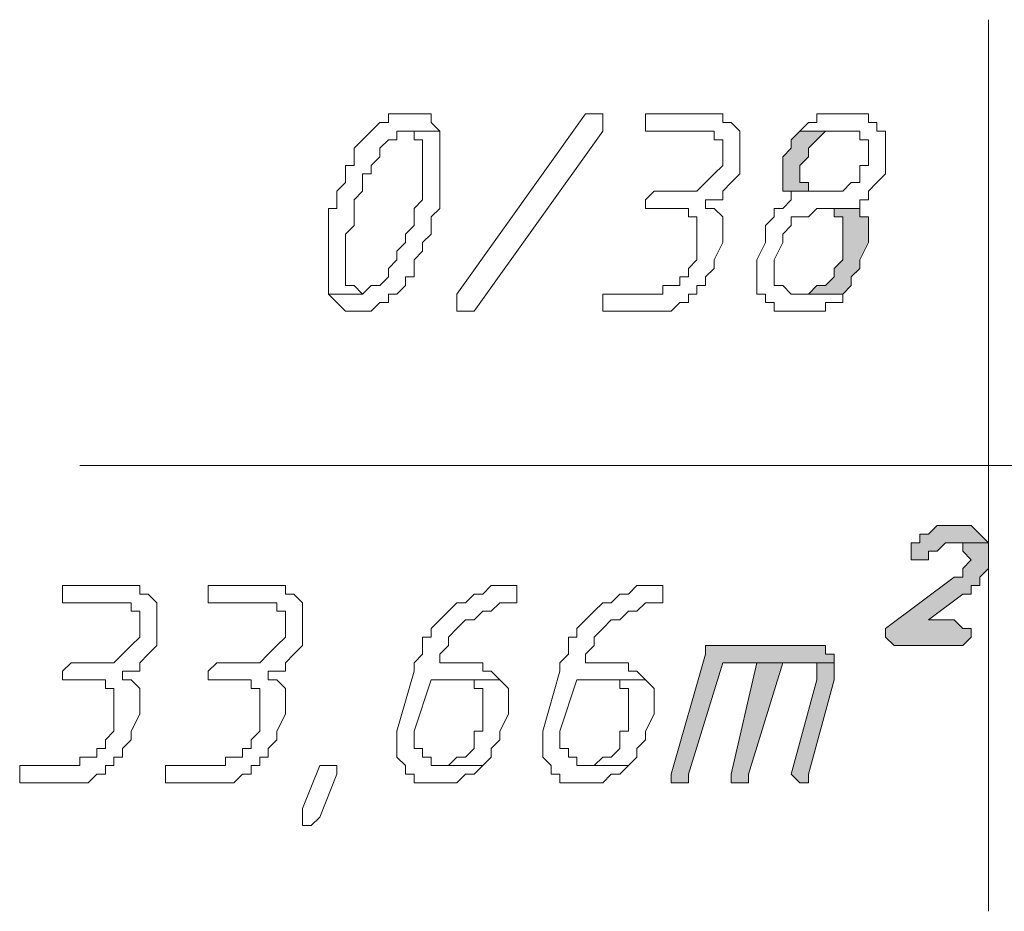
# Model space of a CAD drawing. Header units: inches. Extents: x -1441 to 3871, y -4351 to 2413.
# Tile 46 of 256: x -405 to -356, y -1247 to -1203. Entities that reach past the tile are written whole.
import ezdxf

# ---------------------------------------------------------------- set-up
doc = ezdxf.new("R2010")
doc.units = ezdxf.units.IN
doc.header["$MEASUREMENT"] = 0
doc.layers.add('at_Entity', color=7, linetype='Continuous')
doc.layers.add('at_Solid', color=7, linetype='Continuous')

msp = doc.modelspace()

# ---------------------------------------------------------------- hatches: boundary and pattern name
at = {"layer": 'at_Solid', "lineweight": 15}
for points in [[(-366.08419, -1208.85283), (-366.50876, -1209.27263), (-366.50876, -1209.6972), (-366.93333, -1210.12177), (-366.93333, -1211.81528), (-364.81525, -1211.81528), (-365.66439, -1211.81528), (-365.66439, -1211.39071), (-366.08419, -1211.39071), (-366.08419, -1210.54634), (-365.66439, -1210.12177), (-365.66439, -1209.6972), (-365.23982, -1209.27263), (-364.81525, -1208.85283), (-364.39068, -1208.85283), (-363.97089, -1208.85283)], [(-363.12175, -1212.66442), (-364.81525, -1212.66442), (-364.39068, -1212.66442), (-364.39068, -1213.08421), (-363.97089, -1213.08421), (-363.97089, -1215.20229), (-364.39068, -1215.62686), (-364.39068, -1216.04666), (-364.81525, -1216.47122), (-365.23982, -1216.47122), (-365.66439, -1216.89579), (-366.08419, -1216.89579), (-363.97089, -1216.89579), (-363.54632, -1216.47122), (-363.54632, -1216.04666), (-363.12175, -1215.62686), (-363.12175, -1215.20229), (-362.70195, -1214.35315), (-362.70195, -1213.08421), (-363.12175, -1213.08421)], [(-358.4658, -1228.32099), (-358.89037, -1228.32099), (-359.31017, -1228.32099), (-359.73951, -1228.74556), (-360.15931, -1228.74556), (-360.15931, -1229.17013), (-360.58387, -1229.17013), (-360.58387, -1230.0145), (-360.15931, -1230.0145), (-359.73951, -1230.0145), (-359.73951, -1229.5947), (-359.31017, -1229.5947), (-358.89037, -1229.17013), (-356.77229, -1229.17013), (-357.19686, -1228.74556), (-357.62143, -1228.32099), (-358.04123, -1228.32099)], [(-356.77229, -1229.17013), (-358.4658, -1229.17013), (-358.04123, -1229.17013), (-358.04123, -1229.5947), (-357.62143, -1230.0145), (-358.04123, -1230.43907), (-358.04123, -1230.86364), (-358.4658, -1230.86364), (-361.85281, -1233.40151), (-361.85281, -1233.82608), (-361.42824, -1234.25065), (-358.04123, -1234.25065), (-357.62143, -1233.82608), (-357.62143, -1233.40151), (-358.04123, -1233.40151), (-358.4658, -1232.97694), (-359.73951, -1232.97694), (-358.04123, -1231.70801), (-357.62143, -1231.70801), (-357.62143, -1231.28344), (-357.19686, -1231.28344), (-357.19686, -1230.86364), (-356.77229, -1230.43907), (-356.77229, -1229.5947)], [(-365.66439, -1234.25065), (-370.74014, -1234.25065), (-370.74014, -1234.67522), (-372.43364, -1240.6001), (-372.43364, -1241.0199), (-372.01385, -1241.0199), (-371.58928, -1241.0199), (-371.58928, -1240.6001), (-369.89577, -1235.09502), (-364.39068, -1235.09502), (-364.39068, -1234.67522), (-364.81525, -1234.67522), (-364.81525, -1234.25065), (-365.23982, -1234.25065)], [(-368.20226, -1235.09502), (-369.4712, -1240.6001), (-369.4712, -1241.0199), (-369.0514, -1241.0199), (-368.62683, -1241.0199), (-368.62683, -1240.6001), (-366.93333, -1235.09502), (-366.08419, -1235.09502)], [(-364.39068, -1235.09502), (-368.20226, -1235.09502), (-366.08419, -1235.09502), (-365.23982, -1235.09502), (-365.23982, -1235.94415), (-366.50876, -1240.6001), (-366.08419, -1241.0199), (-365.66439, -1241.0199), (-365.66439, -1240.6001), (-364.39068, -1235.94415), (-364.39068, -1235.51959)]]:
    msp.add_hatch(color=7, dxfattribs=at).paths.add_polyline_path(points)

# ---------------------------------------------------------------- linework, layer by layer
at = {"layer": 'at_Entity', "color": 7, "lineweight": 15}
for p, q in [((-356.77229, -1203.34775), (-356.77229, -1247.36935)), ((-385.98169, -1208.0037), (-386.40149, -1208.0037)), ((-386.40149, -1208.0037), (-386.40149, -1208.42827)), ((-385.55712, -1208.0037), (-385.98169, -1208.0037)), ((-385.13255, -1208.0037), (-385.55712, -1208.0037)), ((-384.71275, -1208.0037), (-385.13255, -1208.0037)), ((-385.13255, -1208.0037), (-385.13255, -1208.0037)), ((-384.28818, -1208.0037), (-384.71275, -1208.0037)), ((-384.28818, -1208.42827), (-384.28818, -1208.0037)), ((-383.01925, -1216.89579), (-376.66979, -1208.0037)), ((-376.66979, -1208.0037), (-376.24522, -1208.0037)), ((-376.24522, -1208.0037), (-375.82066, -1208.0037)), ((-375.82066, -1208.0037), (-375.82066, -1208.85283)), ((-370.74014, -1208.0037), (-373.70735, -1208.0037)), ((-373.70735, -1208.0037), (-373.70735, -1208.85283)), ((-369.89577, -1208.0037), (-370.74014, -1208.0037)), ((-370.74014, -1208.0037), (-370.74014, -1208.0037)), ((-369.89577, -1208.42827), (-369.89577, -1208.0037)), ((-363.97089, -1208.0037), (-365.23982, -1208.0037)), ((-365.23982, -1208.0037), (-365.23982, -1208.42827)), ((-363.54632, -1208.0037), (-363.97089, -1208.0037)), ((-362.70195, -1208.0037), (-363.54632, -1208.0037)), ((-363.54632, -1208.0037), (-363.54632, -1208.0037)), ((-362.70195, -1208.42827), (-362.70195, -1208.0037)), ((-386.82606, -1208.42827), (-387.25063, -1208.85283)), ((-386.40149, -1208.42827), (-386.82606, -1208.42827)), ((-386.82606, -1208.42827), (-386.82606, -1208.42827)), ((-383.86361, -1208.85283), (-384.28818, -1208.42827)), ((-369.4712, -1208.42827), (-369.89577, -1208.42827)), ((-369.0514, -1208.85283), (-369.4712, -1208.42827)), ((-365.66439, -1208.42827), (-366.08419, -1208.85283)), ((-365.23982, -1208.42827), (-365.66439, -1208.42827)), ((-365.66439, -1208.42827), (-365.66439, -1208.42827)), ((-362.27738, -1208.42827), (-362.70195, -1208.42827)), ((-362.27738, -1208.85283), (-362.27738, -1208.42827)), ((-387.25063, -1208.85283), (-387.67519, -1209.27263)), ((-387.25063, -1208.85283), (-387.25063, -1208.85283)), ((-385.98169, -1209.27263), (-385.98169, -1208.85283)), ((-385.98169, -1208.85283), (-385.55712, -1208.85283)), ((-383.86361, -1208.85283), (-385.55712, -1208.85283)), ((-385.55712, -1208.85283), (-385.13255, -1208.85283)), ((-385.55712, -1208.85283), (-383.86361, -1208.85283)), ((-385.13255, -1208.85283), (-385.13255, -1209.27263)), ((-383.86361, -1212.66442), (-383.86361, -1208.85283)), ((-383.86361, -1208.85283), (-383.86361, -1208.85283)), ((-375.82066, -1208.85283), (-382.17011, -1217.74016)), ((-373.70735, -1208.85283), (-371.16471, -1208.85283)), ((-371.16471, -1208.85283), (-370.32034, -1208.85283)), ((-370.32034, -1208.85283), (-370.32034, -1209.27263)), ((-369.0514, -1210.96614), (-369.0514, -1208.85283)), ((-366.08419, -1208.85283), (-366.50876, -1209.27263)), ((-366.08419, -1208.85283), (-366.08419, -1208.85283)), ((-363.97089, -1208.85283), (-366.08419, -1208.85283)), ((-366.08419, -1208.85283), (-363.97089, -1208.85283)), ((-365.23982, -1209.27263), (-364.81525, -1208.85283)), ((-364.81525, -1208.85283), (-364.39068, -1208.85283)), ((-364.39068, -1208.85283), (-363.97089, -1208.85283)), ((-363.97089, -1208.85283), (-363.12175, -1208.85283)), ((-363.12175, -1208.85283), (-363.12175, -1209.27263)), ((-361.85281, -1208.85283), (-362.27738, -1208.85283)), ((-361.85281, -1210.96614), (-361.85281, -1208.85283)), ((-387.67519, -1209.27263), (-388.09499, -1209.6972)), ((-387.67519, -1209.27263), (-387.67519, -1209.27263)), ((-386.82606, -1209.6972), (-386.40149, -1209.27263)), ((-386.40149, -1209.27263), (-385.98169, -1209.27263)), ((-385.13255, -1209.27263), (-384.71275, -1209.27263)), ((-384.71275, -1209.27263), (-384.71275, -1212.23508)), ((-370.32034, -1209.27263), (-369.89577, -1209.27263)), ((-369.89577, -1209.27263), (-369.89577, -1210.54634)), ((-366.50876, -1209.27263), (-366.50876, -1209.6972)), ((-365.66439, -1209.6972), (-365.23982, -1209.27263)), ((-365.23982, -1209.27263), (-365.23982, -1209.27263)), ((-363.12175, -1209.27263), (-362.70195, -1209.27263)), ((-362.70195, -1209.27263), (-362.70195, -1210.54634)), ((-388.09499, -1209.6972), (-388.09499, -1210.54634)), ((-386.82606, -1210.12177), (-386.82606, -1209.6972)), ((-366.50876, -1209.6972), (-366.93333, -1210.12177)), ((-365.66439, -1210.12177), (-365.66439, -1209.6972)), ((-387.25063, -1210.54634), (-386.82606, -1210.12177)), ((-366.93333, -1210.12177), (-366.93333, -1211.81528)), ((-366.08419, -1210.54634), (-365.66439, -1210.12177)), ((-388.09499, -1210.54634), (-388.51956, -1210.54634)), ((-388.51956, -1210.54634), (-388.51956, -1211.39071)), ((-387.67519, -1211.81528), (-387.67519, -1210.96614)), ((-387.67519, -1210.96614), (-387.25063, -1210.96614)), ((-387.25063, -1210.96614), (-387.25063, -1210.54634)), ((-370.32034, -1210.96614), (-370.74014, -1211.39071)), ((-369.89577, -1210.54634), (-370.32034, -1210.96614)), ((-370.32034, -1210.96614), (-370.32034, -1210.96614)), ((-369.4712, -1211.39071), (-369.0514, -1210.96614)), ((-366.08419, -1211.39071), (-366.08419, -1210.54634)), ((-362.70195, -1210.54634), (-363.12175, -1210.54634)), ((-363.12175, -1210.54634), (-363.12175, -1211.39071)), ((-362.27738, -1211.39071), (-361.85281, -1210.96614)), ((-388.51956, -1211.39071), (-388.94413, -1211.81528)), ((-370.74014, -1211.39071), (-371.16471, -1211.81528)), ((-370.74014, -1211.39071), (-370.74014, -1211.39071)), ((-369.89577, -1211.81528), (-369.4712, -1211.39071)), ((-369.4712, -1211.39071), (-369.4712, -1211.39071)), ((-365.66439, -1211.39071), (-366.08419, -1211.39071)), ((-365.66439, -1211.81528), (-365.66439, -1211.39071)), ((-363.54632, -1211.39071), (-363.97089, -1211.81528)), ((-363.12175, -1211.39071), (-363.54632, -1211.39071)), ((-363.54632, -1211.39071), (-363.54632, -1211.39071)), ((-362.70195, -1211.81528), (-362.27738, -1211.39071)), ((-362.27738, -1211.39071), (-362.27738, -1211.39071)), ((-388.94413, -1211.81528), (-388.94413, -1212.66442)), ((-388.09499, -1212.23508), (-387.67519, -1211.81528)), ((-373.28278, -1211.81528), (-373.70735, -1212.23508)), ((-371.16471, -1211.81528), (-373.28278, -1211.81528)), ((-373.28278, -1211.81528), (-373.28278, -1211.81528)), ((-369.89577, -1212.23508), (-369.89577, -1211.81528)), ((-366.93333, -1211.81528), (-364.81525, -1211.81528)), ((-363.97089, -1211.81528), (-366.50876, -1211.81528)), ((-366.50876, -1211.81528), (-366.50876, -1212.23508)), ((-364.81525, -1211.81528), (-365.66439, -1211.81528)), ((-362.70195, -1212.23508), (-362.70195, -1211.81528)), ((-388.09499, -1213.50878), (-388.09499, -1212.23508)), ((-384.71275, -1212.23508), (-385.13255, -1212.66442)), ((-373.70735, -1212.23508), (-373.70735, -1212.66442)), ((-370.74014, -1212.66442), (-370.74014, -1212.23508)), ((-370.74014, -1212.23508), (-369.89577, -1212.23508)), ((-366.50876, -1212.23508), (-366.93333, -1212.66442)), ((-363.12175, -1212.66442), (-363.12175, -1212.23508)), ((-363.12175, -1212.23508), (-362.70195, -1212.23508)), ((-388.94413, -1212.66442), (-389.36393, -1212.66442)), ((-389.36393, -1212.66442), (-389.36393, -1216.89579)), ((-385.13255, -1212.66442), (-385.13255, -1213.50878)), ((-384.28818, -1213.08421), (-383.86361, -1212.66442)), ((-373.70735, -1212.66442), (-373.28278, -1212.66442)), ((-373.28278, -1212.66442), (-372.01385, -1212.66442)), ((-372.01385, -1212.66442), (-371.58928, -1212.66442)), ((-371.58928, -1212.66442), (-371.58928, -1213.08421)), ((-370.32034, -1212.66442), (-370.74014, -1212.66442)), ((-369.89577, -1213.08421), (-370.32034, -1212.66442)), ((-366.93333, -1212.66442), (-367.35313, -1212.66442)), ((-367.35313, -1212.66442), (-367.35313, -1213.08421)), ((-365.66439, -1213.08421), (-365.23982, -1212.66442)), ((-365.23982, -1212.66442), (-363.12175, -1212.66442)), ((-363.12175, -1212.66442), (-364.81525, -1212.66442)), ((-364.81525, -1212.66442), (-364.39068, -1212.66442)), ((-364.39068, -1212.66442), (-364.39068, -1213.08421)), ((-363.12175, -1213.08421), (-363.12175, -1212.66442)), ((-384.28818, -1213.93335), (-384.28818, -1213.08421)), ((-371.58928, -1213.08421), (-371.16471, -1213.08421)), ((-371.16471, -1213.08421), (-371.16471, -1215.20229)), ((-369.89577, -1214.35315), (-369.89577, -1213.08421)), ((-367.35313, -1213.08421), (-367.7777, -1213.50878)), ((-366.50876, -1213.50878), (-366.50876, -1213.08421)), ((-366.50876, -1213.08421), (-366.08419, -1213.08421)), ((-366.08419, -1213.08421), (-365.66439, -1213.08421)), ((-364.39068, -1213.08421), (-363.97089, -1213.08421)), ((-363.97089, -1213.08421), (-363.97089, -1215.20229)), ((-362.70195, -1213.08421), (-363.12175, -1213.08421)), ((-362.70195, -1214.35315), (-362.70195, -1213.08421)), ((-388.51956, -1213.93335), (-388.09499, -1213.50878)), ((-385.13255, -1213.50878), (-385.55712, -1213.93335)), ((-367.7777, -1213.50878), (-367.7777, -1214.35315)), ((-366.93333, -1213.93335), (-366.50876, -1213.50878)), ((-388.51956, -1216.47122), (-388.51956, -1213.93335)), ((-385.55712, -1214.35315), (-385.98169, -1214.77772)), ((-385.55712, -1213.93335), (-385.55712, -1214.35315)), ((-384.71275, -1214.35315), (-384.28818, -1213.93335)), ((-384.71275, -1214.77772), (-384.71275, -1214.35315)), ((-370.32034, -1215.20229), (-369.89577, -1214.35315)), ((-367.7777, -1214.35315), (-368.20226, -1215.20229)), ((-367.35313, -1215.20229), (-366.93333, -1214.35315)), ((-366.93333, -1214.35315), (-366.93333, -1213.93335)), ((-363.12175, -1215.20229), (-362.70195, -1214.35315)), ((-385.98169, -1214.77772), (-385.98169, -1215.20229)), ((-385.13255, -1215.20229), (-384.71275, -1214.77772)), ((-385.98169, -1215.20229), (-386.40149, -1215.62686)), ((-385.13255, -1216.04666), (-385.13255, -1215.20229)), ((-371.16471, -1215.20229), (-371.58928, -1215.62686)), ((-370.32034, -1215.62686), (-370.32034, -1215.20229)), ((-368.20226, -1215.20229), (-368.20226, -1216.89579)), ((-367.35313, -1216.47122), (-367.35313, -1215.20229)), ((-363.97089, -1215.20229), (-364.39068, -1215.62686)), ((-363.12175, -1215.62686), (-363.12175, -1215.20229)), ((-386.40149, -1215.62686), (-386.40149, -1216.04666)), ((-371.58928, -1215.62686), (-371.58928, -1216.04666)), ((-370.74014, -1216.04666), (-370.32034, -1215.62686)), ((-364.39068, -1215.62686), (-364.39068, -1216.04666)), ((-363.54632, -1216.04666), (-363.12175, -1215.62686)), ((-386.40149, -1216.04666), (-386.82606, -1216.47122)), ((-385.55712, -1216.47122), (-385.55712, -1216.04666)), ((-385.55712, -1216.04666), (-385.13255, -1216.04666)), ((-371.58928, -1216.04666), (-372.01385, -1216.04666)), ((-372.01385, -1216.04666), (-372.01385, -1216.47122)), ((-370.74014, -1216.47122), (-370.74014, -1216.04666)), ((-364.39068, -1216.04666), (-364.81525, -1216.47122)), ((-363.54632, -1216.47122), (-363.54632, -1216.04666)), ((-388.09499, -1216.47122), (-388.51956, -1216.47122)), ((-387.67519, -1216.89579), (-388.09499, -1216.47122)), ((-387.25063, -1216.47122), (-387.67519, -1216.89579)), ((-386.82606, -1216.47122), (-387.25063, -1216.47122)), ((-387.25063, -1216.47122), (-387.25063, -1216.47122)), ((-385.98169, -1216.89579), (-385.55712, -1216.47122)), ((-372.01385, -1216.47122), (-372.85821, -1216.47122)), ((-372.85821, -1216.47122), (-372.85821, -1216.89579)), ((-371.16471, -1216.89579), (-371.16471, -1216.47122)), ((-371.16471, -1216.47122), (-370.74014, -1216.47122)), ((-366.93333, -1216.47122), (-367.35313, -1216.47122)), ((-366.50876, -1216.89579), (-366.93333, -1216.47122)), ((-365.23982, -1216.47122), (-365.66439, -1216.89579)), ((-364.81525, -1216.47122), (-365.23982, -1216.47122)), ((-363.97089, -1216.89579), (-363.54632, -1216.47122)), ((-387.67519, -1216.89579), (-389.36393, -1216.89579)), ((-389.36393, -1216.89579), (-388.94413, -1217.31559)), ((-389.36393, -1216.89579), (-387.67519, -1216.89579)), ((-387.67519, -1216.89579), (-387.67519, -1216.89579)), ((-386.40149, -1217.31559), (-386.40149, -1216.89579)), ((-386.40149, -1216.89579), (-385.98169, -1216.89579)), ((-385.98169, -1216.89579), (-385.98169, -1216.89579)), ((-383.01925, -1217.31559), (-383.01925, -1216.89579)), ((-372.85821, -1216.89579), (-375.82066, -1216.89579)), ((-375.82066, -1216.89579), (-375.82066, -1217.74016)), ((-371.58928, -1217.31559), (-371.58928, -1216.89579)), ((-371.58928, -1216.89579), (-371.16471, -1216.89579)), ((-368.20226, -1216.89579), (-367.7777, -1216.89579)), ((-367.7777, -1216.89579), (-367.7777, -1217.31559)), ((-366.08419, -1216.89579), (-366.50876, -1216.89579)), ((-365.66439, -1216.89579), (-366.08419, -1216.89579)), ((-366.08419, -1216.89579), (-363.97089, -1216.89579)), ((-363.97089, -1216.89579), (-366.08419, -1216.89579)), ((-363.97089, -1216.89579), (-363.97089, -1216.89579)), ((-363.97089, -1217.31559), (-363.97089, -1216.89579)), ((-388.94413, -1217.31559), (-388.94413, -1217.31559)), ((-388.94413, -1217.31559), (-388.51956, -1217.74016)), ((-388.51956, -1217.74016), (-388.09499, -1217.74016)), ((-388.09499, -1217.74016), (-387.67519, -1217.74016)), ((-387.67519, -1217.74016), (-387.25063, -1217.74016)), ((-387.25063, -1217.74016), (-386.82606, -1217.31559)), ((-387.25063, -1217.74016), (-387.25063, -1217.74016)), ((-386.82606, -1217.31559), (-386.40149, -1217.31559)), ((-383.01925, -1217.74016), (-383.01925, -1217.31559)), ((-383.01925, -1217.31559), (-383.01925, -1217.31559)), ((-382.59468, -1217.74016), (-383.01925, -1217.74016)), ((-382.17011, -1217.74016), (-382.59468, -1217.74016)), ((-375.82066, -1217.74016), (-372.43364, -1217.74016)), ((-372.43364, -1217.74016), (-372.01385, -1217.31559)), ((-372.43364, -1217.74016), (-372.43364, -1217.74016)), ((-372.01385, -1217.31559), (-371.58928, -1217.31559)), ((-367.7777, -1217.31559), (-367.35313, -1217.31559)), ((-367.35313, -1217.31559), (-367.35313, -1217.74016)), ((-367.35313, -1217.74016), (-366.50876, -1217.74016)), ((-366.50876, -1217.74016), (-365.66439, -1217.74016)), ((-365.66439, -1217.74016), (-364.81525, -1217.74016)), ((-364.81525, -1217.74016), (-364.81525, -1217.31559)), ((-364.81525, -1217.31559), (-364.39068, -1217.31559)), ((-364.39068, -1217.31559), (-363.97089, -1217.31559)), ((-401.64304, -1225.35855), (-263.22877, -1225.35855)), ((-359.31017, -1228.32099), (-359.73951, -1228.74556)), ((-358.89037, -1228.32099), (-359.31017, -1228.32099)), ((-359.31017, -1228.32099), (-359.31017, -1228.32099)), ((-358.4658, -1228.32099), (-358.89037, -1228.32099)), ((-358.04123, -1228.32099), (-358.4658, -1228.32099)), ((-357.62143, -1228.32099), (-358.04123, -1228.32099)), ((-357.19686, -1228.74556), (-357.62143, -1228.32099)), ((-359.73951, -1228.74556), (-360.15931, -1228.74556)), ((-360.15931, -1228.74556), (-360.15931, -1229.17013)), ((-356.77229, -1229.17013), (-357.19686, -1228.74556)), ((-357.19686, -1228.74556), (-357.19686, -1228.74556)), ((-360.15931, -1229.17013), (-360.58387, -1229.17013)), ((-360.58387, -1229.17013), (-360.58387, -1230.0145)), ((-359.31017, -1229.5947), (-358.89037, -1229.17013)), ((-358.89037, -1229.17013), (-356.77229, -1229.17013)), ((-356.77229, -1229.17013), (-358.4658, -1229.17013)), ((-358.4658, -1229.17013), (-358.04123, -1229.17013)), ((-358.04123, -1229.17013), (-358.04123, -1229.5947)), ((-356.77229, -1229.5947), (-356.77229, -1229.17013)), ((-359.73951, -1230.0145), (-359.73951, -1229.5947)), ((-359.73951, -1229.5947), (-359.31017, -1229.5947)), ((-359.31017, -1229.5947), (-359.31017, -1229.5947)), ((-358.04123, -1229.5947), (-357.62143, -1230.0145)), ((-356.77229, -1230.43907), (-356.77229, -1229.5947)), ((-360.58387, -1230.0145), (-360.15931, -1230.0145)), ((-360.15931, -1230.0145), (-359.73951, -1230.0145)), ((-357.62143, -1230.0145), (-358.04123, -1230.43907)), ((-357.62143, -1230.0145), (-357.62143, -1230.0145)), ((-358.4658, -1230.86364), (-361.85281, -1233.40151)), ((-358.04123, -1230.86364), (-358.4658, -1230.86364)), ((-358.04123, -1230.43907), (-358.04123, -1230.86364)), ((-357.19686, -1230.86364), (-356.77229, -1230.43907)), ((-357.19686, -1231.28344), (-357.19686, -1230.86364)), ((-399.52496, -1231.28344), (-402.48741, -1231.28344)), ((-402.48741, -1231.28344), (-402.48741, -1232.13257)), ((-398.6806, -1231.28344), (-399.52496, -1231.28344)), ((-399.52496, -1231.28344), (-399.52496, -1231.28344)), ((-398.6806, -1231.70801), (-398.6806, -1231.28344)), ((-392.33114, -1231.28344), (-395.29358, -1231.28344)), ((-395.29358, -1231.28344), (-395.29358, -1232.13257)), ((-391.482, -1231.28344), (-392.33114, -1231.28344)), ((-392.33114, -1231.28344), (-392.33114, -1231.28344)), ((-391.482, -1231.70801), (-391.482, -1231.28344)), ((-381.32574, -1231.28344), (-381.74554, -1231.70801)), ((-380.90117, -1231.28344), (-381.32574, -1231.28344)), ((-381.32574, -1231.28344), (-381.32574, -1231.28344)), ((-380.4766, -1231.28344), (-380.90117, -1231.28344)), ((-380.0568, -1231.28344), (-380.4766, -1231.28344)), ((-380.4766, -1231.28344), (-380.4766, -1231.28344)), ((-380.0568, -1232.13257), (-380.0568, -1231.28344)), ((-374.12715, -1231.28344), (-374.55172, -1231.70801)), ((-373.70735, -1231.28344), (-374.12715, -1231.28344)), ((-374.12715, -1231.28344), (-374.12715, -1231.28344)), ((-373.28278, -1231.28344), (-373.70735, -1231.28344)), ((-372.85821, -1231.28344), (-373.28278, -1231.28344)), ((-373.28278, -1231.28344), (-373.28278, -1231.28344)), ((-372.85821, -1232.13257), (-372.85821, -1231.28344)), ((-357.62143, -1231.70801), (-357.62143, -1231.28344)), ((-357.62143, -1231.28344), (-357.19686, -1231.28344)), ((-398.25603, -1231.70801), (-398.6806, -1231.70801)), ((-397.83146, -1232.13257), (-398.25603, -1231.70801)), ((-391.06221, -1231.70801), (-391.482, -1231.70801)), ((-390.63764, -1232.13257), (-391.06221, -1231.70801)), ((-382.17011, -1231.70801), (-382.59468, -1232.13257)), ((-381.74554, -1231.70801), (-382.17011, -1231.70801)), ((-382.17011, -1231.70801), (-382.17011, -1231.70801)), ((-374.97629, -1231.70801), (-375.39609, -1232.13257)), ((-374.55172, -1231.70801), (-374.97629, -1231.70801)), ((-374.97629, -1231.70801), (-374.97629, -1231.70801)), ((-359.73951, -1232.97694), (-358.04123, -1231.70801)), ((-358.04123, -1231.70801), (-357.62143, -1231.70801)), ((-402.48741, -1232.13257), (-399.94953, -1232.13257)), ((-399.94953, -1232.13257), (-399.10516, -1232.13257)), ((-399.10516, -1232.13257), (-399.10516, -1232.55714)), ((-397.83146, -1234.25065), (-397.83146, -1232.13257)), ((-395.29358, -1232.13257), (-392.75094, -1232.13257)), ((-392.75094, -1232.13257), (-391.90657, -1232.13257)), ((-391.90657, -1232.13257), (-391.90657, -1232.55714)), ((-390.63764, -1234.25065), (-390.63764, -1232.13257)), ((-383.01925, -1232.13257), (-383.43905, -1232.55714)), ((-382.59468, -1232.13257), (-383.01925, -1232.13257)), ((-383.01925, -1232.13257), (-383.01925, -1232.13257)), ((-381.32574, -1232.55714), (-380.90117, -1232.13257)), ((-380.90117, -1232.13257), (-380.4766, -1232.13257)), ((-380.4766, -1232.13257), (-380.0568, -1232.13257)), ((-375.82066, -1232.13257), (-376.24522, -1232.55714)), ((-375.39609, -1232.13257), (-375.82066, -1232.13257)), ((-375.82066, -1232.13257), (-375.82066, -1232.13257)), ((-374.12715, -1232.55714), (-373.70735, -1232.13257)), ((-373.70735, -1232.13257), (-373.28278, -1232.13257)), ((-373.28278, -1232.13257), (-372.85821, -1232.13257)), ((-399.10516, -1232.55714), (-398.6806, -1232.55714)), ((-398.6806, -1232.55714), (-398.6806, -1233.82608)), ((-391.90657, -1232.55714), (-391.482, -1232.55714)), ((-391.482, -1232.55714), (-391.482, -1233.82608)), ((-383.43905, -1232.55714), (-383.86361, -1232.97694)), ((-383.43905, -1232.55714), (-383.43905, -1232.55714)), ((-382.17011, -1232.97694), (-381.74554, -1232.55714)), ((-381.74554, -1232.55714), (-381.32574, -1232.55714)), ((-376.24522, -1232.55714), (-376.66979, -1232.97694)), ((-376.24522, -1232.55714), (-376.24522, -1232.55714)), ((-374.97629, -1232.97694), (-374.55172, -1232.55714)), ((-374.55172, -1232.55714), (-374.12715, -1232.55714)), ((-383.86361, -1232.97694), (-384.28818, -1233.40151)), ((-383.86361, -1232.97694), (-383.86361, -1232.97694)), ((-383.01925, -1233.40151), (-382.59468, -1232.97694)), ((-382.59468, -1232.97694), (-382.17011, -1232.97694)), ((-382.17011, -1232.97694), (-382.17011, -1232.97694)), ((-376.66979, -1232.97694), (-377.08959, -1233.40151)), ((-376.66979, -1232.97694), (-376.66979, -1232.97694)), ((-375.82066, -1233.40151), (-375.39609, -1232.97694)), ((-375.39609, -1232.97694), (-374.97629, -1232.97694)), ((-374.97629, -1232.97694), (-374.97629, -1232.97694)), ((-358.4658, -1232.97694), (-359.73951, -1232.97694)), ((-358.04123, -1233.40151), (-358.4658, -1232.97694)), ((-398.6806, -1233.82608), (-399.10516, -1234.25065)), ((-391.482, -1233.82608), (-391.90657, -1234.25065)), ((-384.28818, -1233.82608), (-384.71275, -1233.82608)), ((-384.71275, -1233.82608), (-384.71275, -1234.67522)), ((-384.28818, -1233.40151), (-384.28818, -1233.82608)), ((-383.43905, -1233.82608), (-383.01925, -1233.40151)), ((-383.43905, -1234.25065), (-383.43905, -1233.82608)), ((-383.01925, -1233.40151), (-383.01925, -1233.40151)), ((-377.08959, -1233.82608), (-377.51416, -1233.82608)), ((-377.51416, -1233.82608), (-377.51416, -1234.67522)), ((-377.08959, -1233.40151), (-377.08959, -1233.82608)), ((-376.24522, -1233.82608), (-375.82066, -1233.40151)), ((-376.24522, -1234.25065), (-376.24522, -1233.82608)), ((-375.82066, -1233.40151), (-375.82066, -1233.40151)), ((-361.85281, -1233.40151), (-361.85281, -1233.82608)), ((-361.85281, -1233.82608), (-361.42824, -1234.25065)), ((-357.62143, -1233.40151), (-358.04123, -1233.40151)), ((-358.04123, -1234.25065), (-357.62143, -1233.82608)), ((-357.62143, -1233.82608), (-357.62143, -1233.40151)), ((-399.10516, -1234.25065), (-399.52496, -1234.67522)), ((-399.10516, -1234.25065), (-399.10516, -1234.25065)), ((-398.25603, -1234.67522), (-397.83146, -1234.25065)), ((-391.90657, -1234.25065), (-392.33114, -1234.67522)), ((-391.90657, -1234.25065), (-391.90657, -1234.25065)), ((-391.06221, -1234.67522), (-390.63764, -1234.25065)), ((-383.86361, -1234.67522), (-383.43905, -1234.25065)), ((-376.66979, -1234.67522), (-376.24522, -1234.25065)), ((-365.66439, -1234.25065), (-370.74014, -1234.25065)), ((-370.74014, -1234.25065), (-370.74014, -1234.67522)), ((-365.23982, -1234.25065), (-365.66439, -1234.25065)), ((-364.81525, -1234.25065), (-365.23982, -1234.25065)), ((-365.23982, -1234.25065), (-365.23982, -1234.25065)), ((-364.81525, -1234.67522), (-364.81525, -1234.25065)), ((-361.42824, -1234.25065), (-358.04123, -1234.25065)), ((-399.52496, -1234.67522), (-399.94953, -1235.09502)), ((-399.52496, -1234.67522), (-399.52496, -1234.67522)), ((-398.6806, -1235.09502), (-398.25603, -1234.67522)), ((-398.25603, -1234.67522), (-398.25603, -1234.67522)), ((-392.33114, -1234.67522), (-392.75094, -1235.09502)), ((-392.33114, -1234.67522), (-392.33114, -1234.67522)), ((-391.482, -1235.09502), (-391.06221, -1234.67522)), ((-391.06221, -1234.67522), (-391.06221, -1234.67522)), ((-384.71275, -1234.67522), (-385.13255, -1235.09502)), ((-383.86361, -1235.09502), (-383.86361, -1234.67522)), ((-377.51416, -1234.67522), (-377.93873, -1235.09502)), ((-376.66979, -1235.09502), (-376.66979, -1234.67522)), ((-370.74014, -1234.67522), (-372.43364, -1240.6001)), ((-364.39068, -1234.67522), (-364.81525, -1234.67522)), ((-364.39068, -1235.09502), (-364.39068, -1234.67522)), ((-402.06761, -1235.09502), (-402.48741, -1235.51959)), ((-399.94953, -1235.09502), (-402.06761, -1235.09502)), ((-402.06761, -1235.09502), (-402.06761, -1235.09502)), ((-398.6806, -1235.51959), (-398.6806, -1235.09502)), ((-394.86902, -1235.09502), (-395.29358, -1235.51959)), ((-392.75094, -1235.09502), (-394.86902, -1235.09502)), ((-394.86902, -1235.09502), (-394.86902, -1235.09502)), ((-391.482, -1235.51959), (-391.482, -1235.09502)), ((-385.13255, -1235.09502), (-385.13255, -1235.51959)), ((-381.74554, -1235.09502), (-383.86361, -1235.09502)), ((-381.74554, -1235.51959), (-381.74554, -1235.09502)), ((-377.93873, -1235.09502), (-377.93873, -1235.51959)), ((-374.55172, -1235.09502), (-376.66979, -1235.09502)), ((-374.55172, -1235.51959), (-374.55172, -1235.09502)), ((-371.58928, -1240.6001), (-369.89577, -1235.09502)), ((-369.89577, -1235.09502), (-364.39068, -1235.09502)), ((-368.20226, -1235.09502), (-369.4712, -1240.6001)), ((-368.62683, -1240.6001), (-366.93333, -1235.09502)), ((-366.08419, -1235.09502), (-368.20226, -1235.09502)), ((-364.39068, -1235.09502), (-368.20226, -1235.09502)), ((-368.20226, -1235.09502), (-366.08419, -1235.09502)), ((-366.93333, -1235.09502), (-366.08419, -1235.09502)), ((-366.08419, -1235.09502), (-365.23982, -1235.09502)), ((-365.23982, -1235.09502), (-365.23982, -1235.94415)), ((-364.39068, -1235.51959), (-364.39068, -1235.09502)), ((-402.48741, -1235.51959), (-402.48741, -1235.94415)), ((-399.52496, -1235.94415), (-399.52496, -1235.51959)), ((-399.52496, -1235.51959), (-398.6806, -1235.51959)), ((-395.29358, -1235.51959), (-395.29358, -1235.94415)), ((-392.33114, -1235.94415), (-392.33114, -1235.51959)), ((-392.33114, -1235.51959), (-391.482, -1235.51959)), ((-385.13255, -1235.51959), (-385.98169, -1238.48203)), ((-381.32574, -1235.51959), (-381.74554, -1235.51959)), ((-380.90117, -1235.94415), (-381.32574, -1235.51959)), ((-377.93873, -1235.51959), (-378.7831, -1238.48203)), ((-374.12715, -1235.51959), (-374.55172, -1235.51959)), ((-373.70735, -1235.94415), (-374.12715, -1235.51959)), ((-364.39068, -1235.94415), (-364.39068, -1235.51959)), ((-402.48741, -1235.94415), (-402.06761, -1235.94415)), ((-402.06761, -1235.94415), (-400.7939, -1235.94415)), ((-400.7939, -1235.94415), (-400.3741, -1235.94415)), ((-400.3741, -1235.94415), (-400.3741, -1236.36395)), ((-399.10516, -1235.94415), (-399.52496, -1235.94415)), ((-398.6806, -1236.36395), (-399.10516, -1235.94415)), ((-395.29358, -1235.94415), (-394.86902, -1235.94415)), ((-394.86902, -1235.94415), (-393.60008, -1235.94415)), ((-393.60008, -1235.94415), (-393.17551, -1235.94415)), ((-393.17551, -1235.94415), (-393.17551, -1236.36395)), ((-391.90657, -1235.94415), (-392.33114, -1235.94415)), ((-391.482, -1236.36395), (-391.90657, -1235.94415)), ((-385.13255, -1238.48203), (-384.28818, -1235.94415)), ((-384.28818, -1235.94415), (-380.90117, -1235.94415)), ((-380.90117, -1235.94415), (-383.01925, -1235.94415)), ((-383.01925, -1235.94415), (-382.17011, -1235.94415)), ((-382.17011, -1235.94415), (-382.17011, -1236.36395)), ((-380.4766, -1236.36395), (-380.90117, -1235.94415)), ((-380.90117, -1235.94415), (-380.90117, -1235.94415)), ((-377.93873, -1238.48203), (-377.08959, -1235.94415)), ((-377.08959, -1235.94415), (-373.70735, -1235.94415)), ((-373.70735, -1235.94415), (-375.82066, -1235.94415)), ((-375.82066, -1235.94415), (-374.97629, -1235.94415)), ((-374.97629, -1235.94415), (-374.97629, -1236.36395)), ((-373.28278, -1236.36395), (-373.70735, -1235.94415)), ((-373.70735, -1235.94415), (-373.70735, -1235.94415)), ((-365.23982, -1235.94415), (-366.50876, -1240.6001)), ((-365.66439, -1240.6001), (-364.39068, -1235.94415)), ((-400.3741, -1236.36395), (-399.94953, -1236.36395)), ((-399.94953, -1236.36395), (-399.94953, -1238.48203)), ((-398.6806, -1237.63766), (-398.6806, -1236.36395)), ((-393.17551, -1236.36395), (-392.75094, -1236.36395)), ((-392.75094, -1236.36395), (-392.75094, -1238.48203)), ((-391.482, -1237.63766), (-391.482, -1236.36395)), ((-382.17011, -1236.36395), (-381.74554, -1236.36395)), ((-381.74554, -1236.36395), (-381.74554, -1238.48203)), ((-380.4766, -1237.63766), (-380.4766, -1236.36395)), ((-374.97629, -1236.36395), (-374.55172, -1236.36395)), ((-374.55172, -1236.36395), (-374.55172, -1238.48203)), ((-373.28278, -1237.63766), (-373.28278, -1236.36395)), ((-399.10516, -1238.48203), (-398.6806, -1237.63766)), ((-391.90657, -1238.48203), (-391.482, -1237.63766)), ((-380.90117, -1238.48203), (-380.4766, -1237.63766)), ((-373.70735, -1238.48203), (-373.28278, -1237.63766)), ((-399.94953, -1238.48203), (-400.3741, -1238.9066)), ((-399.10516, -1238.9066), (-399.10516, -1238.48203)), ((-392.75094, -1238.48203), (-393.17551, -1238.9066)), ((-391.90657, -1238.9066), (-391.90657, -1238.48203)), ((-385.98169, -1238.48203), (-385.98169, -1239.75096)), ((-385.13255, -1239.3264), (-385.13255, -1238.48203)), ((-381.74554, -1238.48203), (-382.17011, -1238.48203)), ((-382.17011, -1238.48203), (-382.17011, -1239.3264)), ((-380.90117, -1238.9066), (-380.90117, -1238.48203)), ((-378.7831, -1238.48203), (-378.7831, -1239.75096)), ((-377.93873, -1239.3264), (-377.93873, -1238.48203)), ((-374.55172, -1238.48203), (-374.97629, -1238.48203)), ((-374.97629, -1238.48203), (-374.97629, -1239.3264)), ((-373.70735, -1238.9066), (-373.70735, -1238.48203)), ((-400.3741, -1238.9066), (-400.3741, -1239.3264)), ((-399.52496, -1239.3264), (-399.10516, -1238.9066)), ((-393.17551, -1238.9066), (-393.17551, -1239.3264)), ((-392.33114, -1239.3264), (-391.90657, -1238.9066)), ((-381.32574, -1239.3264), (-380.90117, -1238.9066)), ((-374.12715, -1239.3264), (-373.70735, -1238.9066)), ((-400.3741, -1239.3264), (-400.7939, -1239.3264)), ((-400.7939, -1239.3264), (-400.7939, -1239.75096)), ((-399.52496, -1239.75096), (-399.52496, -1239.3264)), ((-393.17551, -1239.3264), (-393.60008, -1239.3264)), ((-393.60008, -1239.3264), (-393.60008, -1239.75096)), ((-392.33114, -1239.75096), (-392.33114, -1239.3264)), ((-384.71275, -1239.3264), (-385.13255, -1239.3264)), ((-384.71275, -1239.75096), (-384.71275, -1239.3264)), ((-382.17011, -1239.3264), (-382.59468, -1239.75096)), ((-381.32574, -1239.75096), (-381.32574, -1239.3264)), ((-377.51416, -1239.3264), (-377.93873, -1239.3264)), ((-377.51416, -1239.75096), (-377.51416, -1239.3264)), ((-374.97629, -1239.3264), (-375.39609, -1239.75096)), ((-374.12715, -1239.75096), (-374.12715, -1239.3264)), ((-400.7939, -1239.75096), (-401.64304, -1239.75096)), ((-401.64304, -1239.75096), (-401.64304, -1240.17553)), ((-399.94953, -1240.17553), (-399.94953, -1239.75096)), ((-399.94953, -1239.75096), (-399.52496, -1239.75096)), ((-393.60008, -1239.75096), (-394.44445, -1239.75096)), ((-394.44445, -1239.75096), (-394.44445, -1240.17553)), ((-392.75094, -1240.17553), (-392.75094, -1239.75096)), ((-392.75094, -1239.75096), (-392.33114, -1239.75096)), ((-385.98169, -1239.75096), (-385.55712, -1240.17553)), ((-384.28818, -1239.75096), (-384.71275, -1239.75096)), ((-384.28818, -1240.17553), (-384.28818, -1239.75096)), ((-383.01925, -1239.75096), (-383.43905, -1240.17553)), ((-382.59468, -1239.75096), (-383.01925, -1239.75096)), ((-381.74554, -1240.17553), (-381.32574, -1239.75096)), ((-378.7831, -1239.75096), (-378.35853, -1240.17553)), ((-377.08959, -1239.75096), (-377.51416, -1239.75096)), ((-377.08959, -1240.17553), (-377.08959, -1239.75096)), ((-375.82066, -1239.75096), (-376.24522, -1240.17553)), ((-375.39609, -1239.75096), (-375.82066, -1239.75096)), ((-374.55172, -1240.17553), (-374.12715, -1239.75096)), ((-401.64304, -1240.17553), (-404.60548, -1240.17553)), ((-404.60548, -1240.17553), (-404.60548, -1241.0199)), ((-401.21847, -1241.0199), (-400.7939, -1240.6001)), ((-400.7939, -1240.6001), (-400.3741, -1240.6001)), ((-400.3741, -1240.6001), (-400.3741, -1240.17553)), ((-400.3741, -1240.17553), (-399.94953, -1240.17553)), ((-394.44445, -1240.17553), (-397.40689, -1240.17553)), ((-397.40689, -1240.17553), (-397.40689, -1241.0199)), ((-394.02465, -1241.0199), (-393.60008, -1240.6001)), ((-393.60008, -1240.6001), (-393.17551, -1240.6001)), ((-393.17551, -1240.6001), (-393.17551, -1240.17553)), ((-393.17551, -1240.17553), (-392.75094, -1240.17553)), ((-390.63764, -1242.28884), (-389.7885, -1240.17553)), ((-389.7885, -1240.17553), (-389.36393, -1240.17553)), ((-389.7885, -1240.17553), (-389.7885, -1240.17553)), ((-388.94413, -1240.6001), (-389.7885, -1242.71341)), ((-389.36393, -1240.17553), (-388.94413, -1240.17553)), ((-388.94413, -1240.17553), (-388.94413, -1240.6001)), ((-385.55712, -1240.17553), (-385.55712, -1240.6001)), ((-385.55712, -1240.6001), (-385.13255, -1240.6001)), ((-385.13255, -1240.6001), (-385.13255, -1241.0199)), ((-383.86361, -1240.17553), (-384.28818, -1240.17553)), ((-383.43905, -1240.17553), (-383.86361, -1240.17553)), ((-383.86361, -1240.17553), (-381.74554, -1240.17553)), ((-381.74554, -1240.17553), (-383.86361, -1240.17553)), ((-383.01925, -1241.0199), (-382.59468, -1240.6001)), ((-382.59468, -1240.6001), (-382.17011, -1240.6001)), ((-382.17011, -1240.6001), (-381.74554, -1240.17553)), ((-382.17011, -1240.6001), (-382.17011, -1240.6001)), ((-381.74554, -1240.17553), (-381.74554, -1240.17553)), ((-378.35853, -1240.17553), (-378.35853, -1240.6001)), ((-378.35853, -1240.6001), (-377.93873, -1240.6001)), ((-377.93873, -1240.6001), (-377.93873, -1241.0199)), ((-376.66979, -1240.17553), (-377.08959, -1240.17553)), ((-376.24522, -1240.17553), (-376.66979, -1240.17553)), ((-376.66979, -1240.17553), (-374.55172, -1240.17553)), ((-374.55172, -1240.17553), (-376.66979, -1240.17553)), ((-375.82066, -1241.0199), (-375.39609, -1240.6001)), ((-375.39609, -1240.6001), (-374.97629, -1240.6001)), ((-374.97629, -1240.6001), (-374.55172, -1240.17553)), ((-374.97629, -1240.6001), (-374.97629, -1240.6001)), ((-374.55172, -1240.17553), (-374.55172, -1240.17553)), ((-372.43364, -1240.6001), (-372.43364, -1241.0199)), ((-371.58928, -1241.0199), (-371.58928, -1240.6001)), ((-369.4712, -1240.6001), (-369.4712, -1241.0199)), ((-368.62683, -1241.0199), (-368.62683, -1240.6001)), ((-366.50876, -1240.6001), (-366.50876, -1240.6001)), ((-366.50876, -1240.6001), (-366.08419, -1241.0199)), ((-365.66439, -1241.0199), (-365.66439, -1240.6001)), ((-404.60548, -1241.0199), (-401.21847, -1241.0199)), ((-401.21847, -1241.0199), (-401.21847, -1241.0199)), ((-397.40689, -1241.0199), (-394.02465, -1241.0199)), ((-394.02465, -1241.0199), (-394.02465, -1241.0199)), ((-385.13255, -1241.0199), (-384.28818, -1241.0199)), ((-384.28818, -1241.0199), (-383.86361, -1241.0199)), ((-383.86361, -1241.0199), (-383.01925, -1241.0199)), ((-383.01925, -1241.0199), (-383.01925, -1241.0199)), ((-377.93873, -1241.0199), (-377.08959, -1241.0199)), ((-377.08959, -1241.0199), (-376.66979, -1241.0199)), ((-376.66979, -1241.0199), (-375.82066, -1241.0199)), ((-375.82066, -1241.0199), (-375.82066, -1241.0199)), ((-372.43364, -1241.0199), (-372.01385, -1241.0199)), ((-372.01385, -1241.0199), (-371.58928, -1241.0199)), ((-369.4712, -1241.0199), (-369.0514, -1241.0199)), ((-369.0514, -1241.0199), (-368.62683, -1241.0199)), ((-366.08419, -1241.0199), (-365.66439, -1241.0199)), ((-390.63764, -1243.13798), (-390.63764, -1242.28884)), ((-389.7885, -1242.71341), (-390.21307, -1243.13798)), ((-390.21307, -1243.13798), (-390.63764, -1243.13798))]:
    msp.add_line(p, q, dxfattribs=at)

doc.saveas('drawing.dxf')
